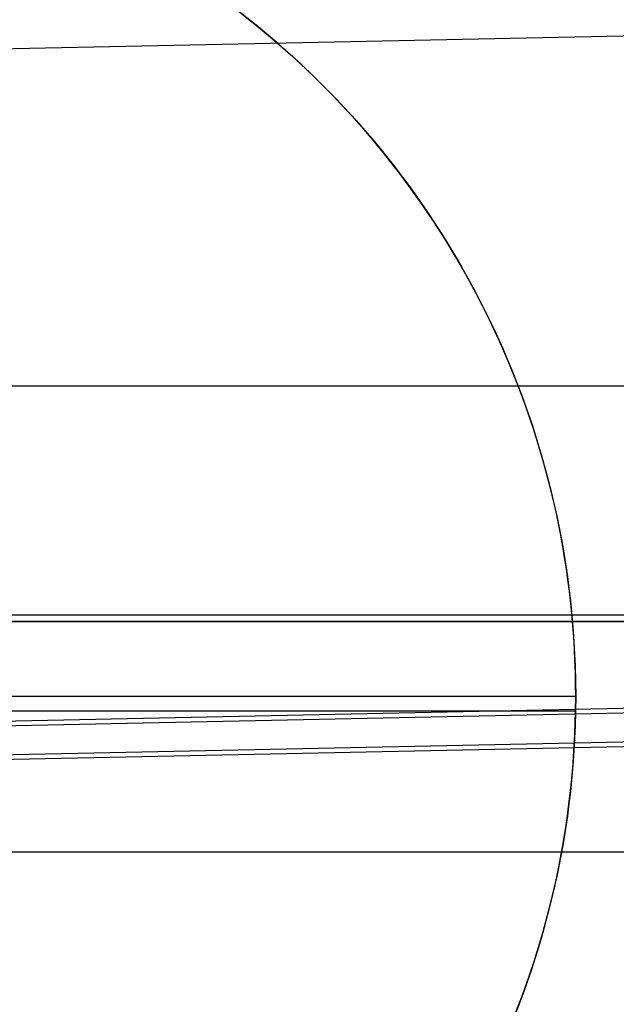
# Model space of a CAD drawing. Header units: millimetres. Extents: x -653 to -103, y 0 to 350.
# Tile 65 of 112: x -235 to -230, y 13 to 21. Entities that reach past the tile are written whole.
import ezdxf

# ---------------------------------------------------------------- set-up
doc = ezdxf.new("R2010")
doc.units = ezdxf.units.MM
doc.layers.add('Level Side Table Ferm Living', color=7, linetype='Continuous', true_color=0x000000)

msp = doc.modelspace()

# ---------------------------------------------------------------- linework, layer by layer
at = {"layer": 'Level Side Table Ferm Living'}
for p, q in [((-233.1805, 21.1756, 1.8298), (-233.3821, 21.3336, 2.0111)), ((-233.3054, 21.2747, -0.8229), (-233.1023, 21.1112, -0.8229)), ((-532.0706, 14.7889, 8.125), (-224.0235, 21.2065, 8.125)), ((-233.2598, 21.239, -5.8229), (-233.0583, 21.0741, -5.8229)), ((-232.9835, 21.0099, 1.6508), (-233.1805, 21.1756, 1.8298)), ((-233.1023, 21.1112, -0.8229), (-232.905, 20.9407, -0.8229)), ((-233.0583, 21.0741, -5.8229), (-232.8626, 20.9024, -5.8229)), ((-232.7911, 20.8365, 1.4746), (-232.9835, 21.0099, 1.6508)), ((-232.905, 20.9407, -0.8229), (-232.7138, 20.7635, -0.8229)), ((-232.8626, 20.9024, -5.8229), (-232.673, 20.724, -5.8229)), ((-232.6035, 20.6554, 1.3017), (-232.7911, 20.8365, 1.4746)), ((-232.7138, 20.7635, -0.8229), (-232.5289, 20.5797, -0.8229)), ((-232.673, 20.724, -5.8229), (-232.4897, 20.5391, -5.8229)), ((-232.4875, 20.5367, 1.1942), (-232.6035, 20.6554, 1.3017)), ((-232.5289, 20.5797, -0.8229), (-232.3504, 20.3896, -0.8229)), ((-232.4897, 20.5391, -5.8229), (-232.313, 20.348, -5.8229)), ((-232.3733, 20.4146, 1.0881), (-232.4875, 20.5367, 1.1942)), ((-232.2611, 20.289, 0.9835), (-232.3733, 20.4146, 1.0881)), ((-232.3504, 20.3896, -0.8229), (-232.1787, 20.1934, -0.8229)), ((-232.313, 20.348, -5.8229), (-232.143, 20.1508, -5.8229)), ((-232.151, 20.1601, 0.8806), (-232.2611, 20.289, 0.9835)), ((-232.1787, 20.1934, -0.8229), (-232.0139, 19.9914, -0.8229)), ((-232.0431, 20.0279, 0.7794), (-232.151, 20.1601, 0.8806)), ((-232.143, 20.1508, -5.8229), (-231.9799, 19.9479, -5.8229)), ((-231.9376, 19.8923, 0.6802), (-232.0431, 20.0279, 0.7794)), ((-232.0139, 19.9914, -0.8229), (-231.8562, 19.7838, -0.8229)), ((-231.9799, 19.9479, -5.8229), (-231.8239, 19.7394, -5.8229)), ((-231.8345, 19.7536, 0.5829), (-231.9376, 19.8923, 0.6802)), ((-231.8562, 19.7838, -0.8229), (-231.7058, 19.5708, -0.8229)), ((-231.734, 19.6116, 0.4878), (-231.8345, 19.7536, 0.5829)), ((-231.8239, 19.7394, -5.8229), (-231.6753, 19.5257, -5.8229)), ((-231.6362, 19.4665, 0.395), (-231.734, 19.6116, 0.4878)), ((-231.7058, 19.5708, -0.8229), (-231.5629, 19.3527, -0.8229)), ((-231.6753, 19.5257, -5.8229), (-231.5342, 19.3069, -5.8229)), ((-231.5412, 19.3182, 0.3046), (-231.6362, 19.4665, 0.395)), ((-231.5629, 19.3527, -0.8229), (-231.4277, 19.1298, -0.8229)), ((-231.4492, 19.1669, 0.2168), (-231.5412, 19.3182, 0.3046)), ((-231.5342, 19.3069, -5.8229), (-231.4008, 19.0833, -5.8229)), ((-231.3603, 19.0126, 0.1315), (-231.4492, 19.1669, 0.2168)), ((-231.4277, 19.1298, -0.8229), (-231.3003, 18.9023, -0.8229)), ((-231.4008, 19.0833, -5.8229), (-231.2753, 18.8553, -5.8229)), ((-231.2745, 18.8552, 0.0491), (-231.3603, 19.0126, 0.1315)), ((-231.3003, 18.9023, -0.8229), (-231.1809, 18.6706, -0.8229)), ((-231.2753, 18.8553, -5.8229), (-231.1577, 18.623, -5.8229)), ((-231.192, 18.6949, -0.0305), (-231.2745, 18.8552, 0.0491)), ((-231.1129, 18.5317, -0.107), (-231.192, 18.6949, -0.0305)), ((-231.1809, 18.6706, -0.8229), (-231.0697, 18.4348, -0.8229)), ((-231.1577, 18.623, -5.8229), (-231.0482, 18.3868, -5.8229)), ((-231.0374, 18.3656, -0.1804), (-231.1129, 18.5317, -0.107)), ((-231.0697, 18.4348, -0.8229), (-230.9666, 18.1953, -0.8229)), ((-231.0482, 18.3868, -5.8229), (-230.947, 18.1469, -5.8229)), ((-230.9655, 18.1967, -0.2505), (-231.0374, 18.3656, -0.1804)), ((-230.9666, 18.1953, -0.8229), (-230.872, 17.9524, -0.8229)), ((-230.8974, 18.025, -0.3172), (-230.9655, 18.1967, -0.2505)), ((-230.947, 18.1469, -5.8229), (-230.8542, 17.9037, -5.8229)), ((-223.9374, 18.0424, 215.7116), (-606.9374, 18.0424, 215.7117)), ((-230.8332, 17.8506, -0.3804), (-230.8974, 18.025, -0.3172)), ((-230.872, 17.9524, -0.8229), (-230.7859, 17.7063, -0.8229)), ((-230.8542, 17.9037, -5.8229), (-230.7699, 17.6574, -5.8229)), ((-230.7729, 17.6735, -0.4399), (-230.8332, 17.8506, -0.3804)), ((-230.7859, 17.7063, -0.8229), (-230.7084, 17.4573, -0.8229)), ((-230.7169, 17.4937, -0.4956), (-230.7729, 17.6735, -0.4399)), ((-230.7699, 17.6574, -5.8229), (-230.6942, 17.4083, -5.8229)), ((-230.6651, 17.3112, -0.5475), (-230.7169, 17.4937, -0.4956)), ((-230.7084, 17.4573, -0.8229), (-230.6395, 17.2059, -0.8229)), ((-230.6942, 17.4083, -5.8229), (-230.6272, 17.1567, -5.8229)), ((-230.6176, 17.1262, -0.5953), (-230.6651, 17.3112, -0.5475)), ((-230.6395, 17.2059, -0.8229), (-230.5795, 16.9522, -0.8229)), ((-230.6272, 17.1567, -5.8229), (-230.5689, 16.903, -5.8229)), ((-230.5746, 16.9387, -0.639), (-230.6176, 17.1262, -0.5953)), ((-230.5795, 16.9522, -0.8229), (-230.5283, 16.6965, -0.8229)), ((-230.5363, 16.7487, -0.6783), (-230.5746, 16.9387, -0.639)), ((-230.5689, 16.903, -5.8229), (-230.5195, 16.6474, -5.8229)), ((-230.5189, 16.6527, -0.6964), (-230.5363, 16.7487, -0.6783)), ((-230.5283, 16.6965, -0.8229), (-230.4861, 16.4392, -0.8229)), ((-230.5195, 16.6474, -5.8229), (-230.479, 16.3902, -5.8229)), ((-230.5027, 16.5562, -0.7133), (-230.5189, 16.6527, -0.6964)), ((-230.4877, 16.4591, -0.7291), (-230.5027, 16.5562, -0.7133)), ((-230.4739, 16.3613, -0.7438), (-230.4877, 16.4591, -0.7291)), ((-230.4861, 16.4392, -0.8229), (-230.4527, 16.1807, -0.8229)), ((-230.479, 16.3902, -5.8229), (-230.4475, 16.1318, -5.8229)), ((-230.4613, 16.263, -0.7573), (-230.4739, 16.3613, -0.7438)), ((-230.4501, 16.164, -0.7696), (-230.4613, 16.263, -0.7573)), ((-230.4527, 16.1807, -0.8229), (-230.4285, 15.9211, -0.8229)), ((-230.4401, 16.0645, -0.7807), (-230.4501, 16.164, -0.7696)), ((-230.4475, 16.1318, -5.8229), (-230.4249, 15.8724, -5.8229)), ((-230.4313, 15.9645, -0.7906), (-230.4401, 16.0645, -0.7807)), ((-223.9374, 16.0565, 215.9488), (-606.9374, 16.0565, 215.9489)), ((-606.9374, 16, 223), (-223.9374, 16, 223)), ((-606.9374, 16, 225), (-223.9374, 16, 225)), ((-606.9374, 16, 224), (-223.9374, 16, 224)), ((-148.9374, 16, 440), (-531.9374, 16, 440)), ((-230.4239, 15.8638, -0.7993), (-230.4313, 15.9645, -0.7906)), ((-230.4285, 15.9211, -0.8229), (-230.4132, 15.6608, -0.8229)), ((-230.4249, 15.8724, -5.8229), (-230.4114, 15.6124, -5.8229)), ((-230.4178, 15.7626, -0.8067), (-230.4239, 15.8638, -0.7993)), ((-230.413, 15.6608, -0.8129), (-230.4178, 15.7626, -0.8067)), ((-230.4132, 15.6608, -0.8229), (-230.407, 15.4002, -0.8229)), ((-230.4096, 15.5584, -0.8178), (-230.413, 15.6608, -0.8129)), ((-230.4114, 15.6124, -5.8229), (-230.4068, 15.3521, -5.8229)), ((-230.4075, 15.4556, -0.8215), (-230.4096, 15.5584, -0.8178)), ((-230.4068, 15.3521, -0.8238), (-230.4075, 15.4556, -0.8215)), ((-245.4068, 15.3521, -5.8229), (-230.4068, 15.3521, -5.8229)), ((-235.4103, 15.0943, 2.0013), (-223.9012, 15.3341, 2.0013)), ((-235.4085, 15.136, 0.0017), (-223.9021, 15.3757, 0.0017)), ((-230.4068, 15.3521, -5.8229), (-230.4114, 15.0918, -5.8229)), ((-230.4079, 15.2238, -0.8248), (-230.4068, 15.3521, -0.8238)), ((-230.4068, 15.3521, -0.8238), (-230.4068, 15.3521, -5.8229)), ((-230.4079, 15.2238, -0.8248), (-235.4068, 15.2238, -0.8248)), ((-230.4103, 15.1239, -0.8242), (-230.4079, 15.2238, -0.8248)), ((-230.4139, 15.0244, -0.8224), (-230.4103, 15.1239, -0.8242)), ((-531.943, 8.6665, 13.9987), (-223.896, 15.0842, 13.9987)), ((-531.9422, 8.6249, 15.9983), (-223.8951, 15.0425, 15.9983)), ((-230.4131, 15.0466, -0.8229), (-230.4282, 14.7863, -0.8229)), ((-230.4114, 15.0918, -5.8229), (-230.4249, 14.8318, -5.8229)), ((-230.4188, 14.9255, -0.8193), (-230.4139, 15.0244, -0.8224)), ((-230.425, 14.8271, -0.815), (-230.4188, 14.9255, -0.8193)), ((-230.4282, 14.7863, -0.8229), (-230.4524, 14.5266, -0.8229)), ((-230.4249, 14.8318, -5.8229), (-230.4475, 14.5725, -5.8229)), ((-230.4324, 14.7293, -0.8096), (-230.425, 14.8271, -0.815)), ((-230.441, 14.6319, -0.803), (-230.4324, 14.7293, -0.8096)), ((-230.4509, 14.5351, -0.7952), (-230.441, 14.6319, -0.803)), ((-230.4524, 14.5266, -0.8229), (-230.4856, 14.2679, -0.8229)), ((-230.4475, 14.5725, -5.8229), (-230.479, 14.314, -5.8229)), ((-230.4619, 14.4388, -0.7863), (-230.4509, 14.5351, -0.7952)), ((-230.4876, 14.2478, -0.7652), (-230.4619, 14.4388, -0.7863)), ((-230.479, 14.314, -5.8229), (-230.5195, 14.0569, -5.8229)), ((-230.4856, 14.2679, -0.8229), (-230.5278, 14.0106, -0.8229)), ((-230.5179, 14.059, -0.7397), (-230.4876, 14.2478, -0.7652)), ((-230.5195, 14.0569, -5.8229), (-230.5689, 13.8013, -5.8229)), ((-230.5527, 13.8724, -0.7099), (-230.5179, 14.059, -0.7397)), ((-148.9374, 14, 440), (-531.9374, 14, 440)), ((-230.5278, 14.0106, -0.8229), (-230.5789, 13.7548, -0.8229)), ((-230.592, 13.6881, -0.676), (-230.5527, 13.8724, -0.7099)), ((-230.5689, 13.8013, -5.8229), (-230.6272, 13.5475, -5.8229)), ((-230.5789, 13.7548, -0.8229), (-230.6389, 13.501, -0.8229)), ((-230.6357, 13.5061, -0.638), (-230.592, 13.6881, -0.676)), ((-230.6389, 13.501, -0.8229), (-230.7076, 13.2495, -0.8229)), ((-230.6272, 13.5475, -5.8229), (-230.6942, 13.296, -5.8229)), ((-230.6836, 13.3264, -0.5962), (-230.6357, 13.5061, -0.638)), ((-230.7076, 13.2495, -0.8229), (-230.7851, 13.0004, -0.8229)), ((-230.6942, 13.296, -5.8229), (-230.7699, 13.0469, -5.8229)), ((-230.7357, 13.1492, -0.5505), (-230.6836, 13.3264, -0.5962)), ((-230.7917, 12.9743, -0.5012), (-230.7357, 13.1492, -0.5505)), ((-230.7851, 13.0004, -0.8229), (-230.8711, 12.7543, -0.8229)), ((-230.7699, 13.0469, -5.8229), (-230.8542, 12.8006, -5.8229)), ((-230.8518, 12.802, -0.4484), (-230.7917, 12.9743, -0.5012)), ((-230.8711, 12.7543, -0.8229), (-230.9657, 12.5112, -0.8229)), ((-230.8542, 12.8006, -5.8229), (-230.947, 12.5573, -5.8229)), ((-230.9156, 12.6321, -0.3921), (-230.8518, 12.802, -0.4484))]:
    msp.add_line(p, q, dxfattribs=at)

doc.saveas('drawing.dxf')
